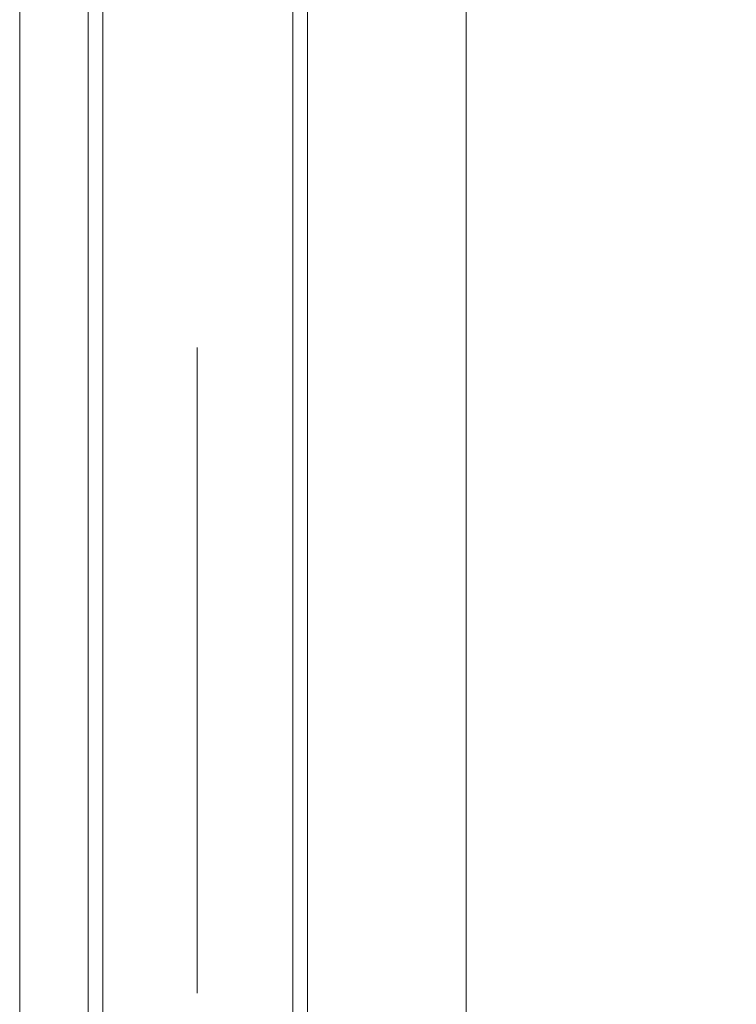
# Model space of a CAD drawing. Header units: metres. Extents: x 69 to 122.5, y -21.4 to -4.6.
# Tile 122 of 250: x 77.201 to 77.312, y -12.378 to -12.226. Entities that reach past the tile are written whole.
import ezdxf

# ---------------------------------------------------------------- set-up
doc = ezdxf.new("R2010")
doc.units = ezdxf.units.M
doc.header["$LTSCALE"] = 0.02
doc.linetypes.add('center-3', pattern=[5.97125, 2.81, -1.405, 0.35125, -1.405])
doc.layers.add('030_Sonnenschutzarbeiten-außen', color=7, linetype='Continuous', lineweight=5)

msp = doc.modelspace()

# ---------------------------------------------------------------- linework, layer by layer
at = {"layer": '030_Sonnenschutzarbeiten-außen', "color": 8, "linetype": 'center-3', "lineweight": 13, "true_color": 0x808080}
msp.add_line((77.22856, -15.1767), (77.22856, -12.13916), dxfattribs=at)
at = {"layer": '030_Sonnenschutzarbeiten-außen', "color": 8, "lineweight": 13, "true_color": 0x808080}
msp.add_line((77.27026, -12.19722), (77.27026, -15.1727), dxfattribs=at)
at = {"layer": '030_Sonnenschutzarbeiten-außen', "color": 8, "linetype": 'Continuous', "lineweight": 13, "true_color": 0x808080}
for points in [[(77.20106, -12.17392), (77.21396, -12.17392), (77.21396, -15.1727), (77.20106, -15.1727)], [(77.21396, -12.17392), (77.24336, -12.17392), (77.24336, -15.1727), (77.21396, -15.1727)], [(77.24336, -12.17412), (77.33056, -12.17412), (77.33056, -15.1727), (77.24336, -15.1727)]]:
    msp.add_lwpolyline(points, close=True, dxfattribs=at)
at = {"layer": '030_Sonnenschutzarbeiten-außen', "color": 8, "lineweight": 13, "true_color": 0x808080}
for points in [[(77.20106, -12.17392), (77.20106, -13.27804), (77.20106, -15.1767)], [(77.21166, -15.1727), (77.21166, -12.33379), (77.21166, -12.17392)], [(77.21396, -15.1727), (77.21396, -12.33379), (77.21396, -12.17392)], [(77.24336, -12.17392), (77.24336, -12.33379), (77.24336, -15.1727)], [(77.24566, -12.17392), (77.24566, -12.33379), (77.24566, -15.1727)]]:
    msp.add_lwpolyline(points, dxfattribs=at)

doc.saveas('drawing.dxf')
